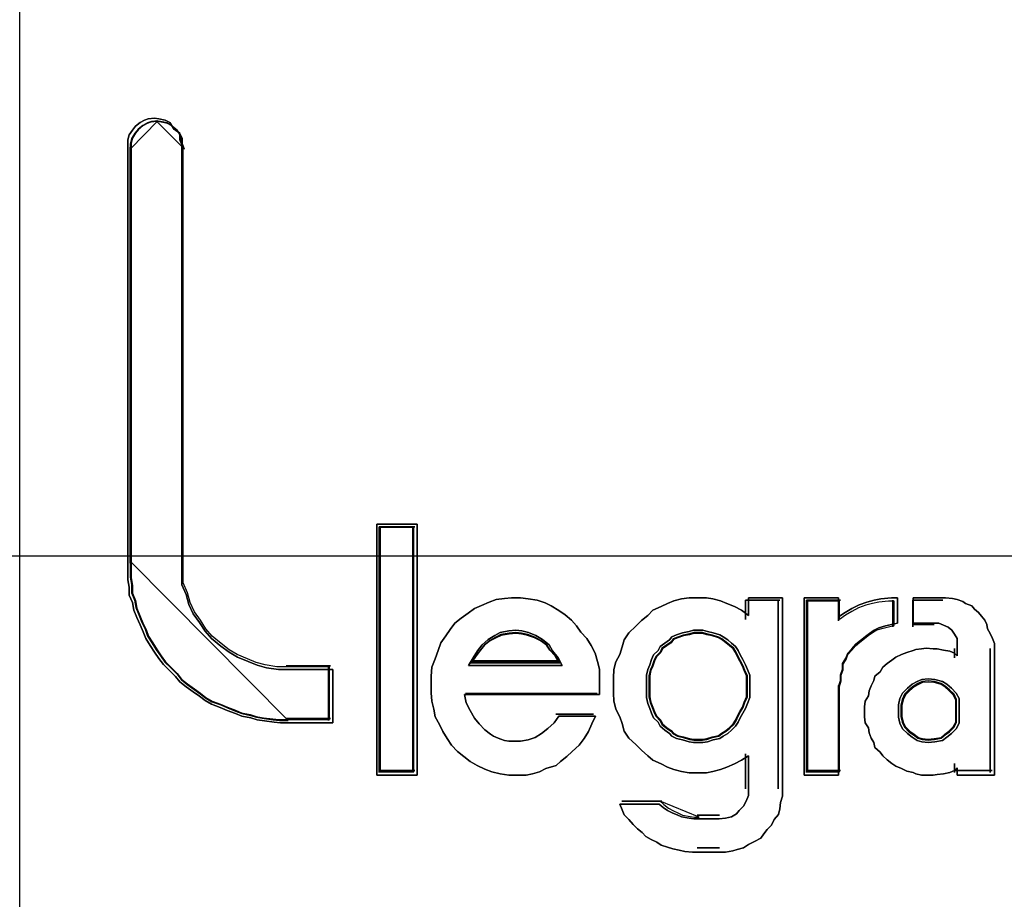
# Model space of a CAD drawing. Extents: x -558982 to 5119495, y -5290134 to 97908.
# Tile 92 of 256: x -477982 to -477888, y -21306 to -21222. Entities that reach past the tile are written whole.
import ezdxf

# ---------------------------------------------------------------- set-up
doc = ezdxf.new("R2010")
doc.units = 0
doc.header["$MEASUREMENT"] = 0
doc.layers.get('0').update_dxf_attribs({"color": 252})
doc.layers.add('30', color=7, linetype='Continuous')
doc.layers.add('45', color=8, linetype='Continuous')

# ---------------------------------------------------------------- blocks, each defined once
blk = doc.blocks.new('*U1043')
at = {"layer": '30', "color": 7}
blk.add_lwpolyline([(51.981526, -142.47767), (396.088727, -142.47767), (396.088727, -178.455247), (51.981526, -178.455247), (51.981526, -142.47767)], close=True, dxfattribs=at)
blk.add_lwpolyline([(51.981526, -142.47767), (396.088727, -142.47767), (396.088727, -178.455247), (51.981526, -178.455247), (51.981526, -142.47767)], dxfattribs=at)
blk = doc.blocks.new('*U1048')
at = {"layer": '45', "color": 59}
blk.add_lwpolyline([(170.000373, -118.999294), (188.003562, -118.999294), (188.003562, -201.99453), (170.000373, -201.99453), (170.000373, -118.999294)], close=True, dxfattribs=at)
at = {"layer": '45', "color": 7}
for points in [[(171.454319, -174.353347), (171.502627, -174.38882), (171.526781, -174.436117), (171.526781, -174.483415), (171.544896, -174.530712), (171.544896, -178.527347), (171.544896, -178.627854), (171.544896, -178.728361), (171.587165, -178.822956), (171.611319, -178.917551), (171.653589, -179.006233), (171.713973, -179.089004), (171.76832, -179.171775), (171.828704, -179.242721), (171.919281, -179.313667), (171.997782, -179.372789), (172.076282, -179.420086), (172.178936, -179.461471), (172.263474, -179.496944), (172.354051, -179.520593), (172.468782, -179.53833), (172.571436, -179.53833), (172.988091, -179.53833), (172.988091, -180.046777), (172.571436, -180.046777), (172.486898, -180.046777), (172.426513, -180.040865), (172.335936, -180.029041), (172.263474, -180.017216), (172.20309, -179.99948), (172.118551, -179.981743), (172.058166, -179.958095), (171.979666, -179.928534), (171.913243, -179.898973), (171.828704, -179.869412), (171.76832, -179.833939), (171.713973, -179.792554), (171.653589, -179.751168), (171.587165, -179.703871), (171.526781, -179.656573), (171.484511, -179.603364), (171.430165, -179.550154), (171.36978, -179.491032), (171.327511, -179.43191), (171.285242, -179.372789), (171.242973, -179.307755), (171.200703, -179.242721), (171.176549, -179.177687), (171.146357, -179.112653), (171.116165, -179.041707), (171.085972, -178.97076), (171.073895, -178.899814), (171.043703, -178.828868), (171.043703, -178.75201), (171.031626, -178.681063), (171.031626, -178.604205), (171.031626, -178.527347), (171.031626, -174.530712), (171.031626, -174.483415), (171.043703, -174.436117), (171.073895, -174.38882), (171.104088, -174.353347), (171.146357, -174.317874), (171.188626, -174.294225), (171.224857, -174.282401), (171.285242, -174.276489), (171.327511, -174.282401), (171.387896, -174.294225), (171.430165, -174.317874), (171.454319, -174.353347)], [(171.834596, -179.219799), (171.776175, -179.149634), (171.723596, -179.067775), (171.665175, -178.985917), (171.62428, -178.898211), (171.600912, -178.804658), (171.560017, -178.711105), (171.560017, -178.611705), (171.560017, -178.512304), (171.560017, -174.55969), (171.542491, -174.512913), (171.542491, -174.466137), (171.519122, -174.41936), (171.472385, -174.384278), (171.449017, -174.349196), (171.408122, -174.325807), (171.349701, -174.314113), (171.308807, -174.308266), (171.250386, -174.314113), (171.215333, -174.325807), (171.174438, -174.349196), (171.133544, -174.384278), (171.104333, -174.41936), (171.075123, -174.466137), (171.063438, -174.512913), (171.063438, -174.55969), (171.063438, -178.512304), (171.063438, -178.588316), (171.063438, -178.664328), (171.075123, -178.734493), (171.075123, -178.810505), (171.104333, -178.880669), (171.116017, -178.950834), (171.145228, -179.020999), (171.174438, -179.091164), (171.203649, -179.155481), (171.227017, -179.219799), (171.267912, -179.284117), (171.308807, -179.348434), (171.349701, -179.406905), (171.390596, -179.465376), (171.449017, -179.523846), (171.501596, -179.57647), (171.542491, -179.629094), (171.600912, -179.67587), (171.665175, -179.722647), (171.723596, -179.763576), (171.776175, -179.804505), (171.834596, -179.839588), (171.916385, -179.868823), (171.980648, -179.898058), (172.056595, -179.927294), (172.115016, -179.950682), (172.196806, -179.968223), (172.255227, -179.985764), (172.325332, -179.997458), (172.412963, -180.009153), (172.471384, -180.015), (172.553174, -180.015), (172.956279, -180.015), (172.956279, -179.512152), (172.553174, -179.512152), (172.453858, -179.512152), (172.342858, -179.494611), (172.255227, -179.471223), (172.173437, -179.43614), (172.074122, -179.395211), (171.998174, -179.348434), (171.922227, -179.289964), (171.834596, -179.219799)], [(173.794006, -178.150712), (173.794006, -180.544627), (173.406955, -180.544627), (173.406955, -178.150712), (173.794006, -178.150712)], [(173.794006, -180.544627), (173.794006, -178.150712), (173.406955, -178.150712), (173.406955, -180.544627), (173.794006, -180.544627)], [(173.794006, -178.150712), (173.406955, -178.150712), (173.406955, -180.544627), (173.794006, -180.544627), (173.794006, -178.150712)], [(173.794006, -180.544627), (173.794006, -178.150712), (173.406955, -178.150712), (173.406955, -180.544627), (173.794006, -180.544627)], [(173.430814, -178.174545), (173.430814, -180.520794), (173.430814, -178.174545)], [(173.430814, -178.174545), (173.770147, -178.174545), (173.430814, -178.174545)], [(173.762194, -180.512849), (173.762194, -178.182489), (173.438767, -178.182489), (173.438767, -180.512849), (173.762194, -180.512849)], [(173.762194, -178.182489), (173.438767, -178.182489), (173.438767, -180.512849), (173.762194, -180.512849), (173.762194, -178.182489)], [(173.762194, -180.512849), (173.762194, -178.182489), (173.438767, -178.182489), (173.438767, -180.512849), (173.762194, -180.512849)], [(173.75159, -178.174545), (173.75159, -180.520794), (173.75159, -178.174545)], [(174.851529, -178.864642), (174.936723, -178.876816), (175.015833, -178.901163), (175.070601, -178.931598), (175.143625, -178.974206), (175.204478, -179.016814), (175.265331, -179.065509), (175.314014, -179.120292), (175.356611, -179.181161), (175.411379, -179.24203), (175.453977, -179.308986), (175.490489, -179.382028), (175.51483, -179.461158), (175.533086, -179.534201), (175.533086, -179.613331), (175.533086, -179.698547), (175.533086, -179.777677), (174.242995, -179.777677), (174.261251, -179.856807), (174.297763, -179.92985), (174.340361, -180.002893), (174.382958, -180.057675), (174.437726, -180.112457), (174.492494, -180.155065), (174.522921, -180.173326), (174.565518, -180.191587), (174.589859, -180.20376), (174.626371, -180.215934), (174.668969, -180.222021), (174.711566, -180.222021), (174.735907, -180.222021), (174.778505, -180.222021), (174.851529, -180.209847), (174.918467, -180.1855), (174.979321, -180.148978), (175.040174, -180.100283), (175.101027, -180.045501), (175.143625, -179.984632), (175.496574, -179.984632), (175.460062, -180.057675), (175.429636, -180.130717), (175.387038, -180.197673), (175.338355, -180.258542), (175.271417, -180.319411), (175.222734, -180.368107), (175.161881, -180.416802), (175.119283, -180.453323), (175.021918, -180.483758), (174.961065, -180.514192), (174.894126, -180.532453), (174.833273, -180.544627), (174.735907, -180.544627), (174.668969, -180.544627), (174.583774, -180.532453), (174.504665, -180.514192), (174.437726, -180.489845), (174.364702, -180.453323), (174.297763, -180.416802), (174.23691, -180.368107), (174.176057, -180.319411), (174.121289, -180.258542), (174.078691, -180.197673), (174.036094, -180.130717), (174.005667, -180.063762), (173.96307, -179.990719), (173.950899, -179.917676), (173.932643, -179.838546), (173.926558, -179.759416), (173.926558, -179.680287), (173.926558, -179.601157), (173.932643, -179.51594), (173.96307, -179.436811), (173.993497, -179.357681), (174.017838, -179.284638), (174.066521, -179.217682), (174.109118, -179.156813), (174.151715, -179.095944), (174.212569, -179.047249), (174.279507, -178.998554), (174.340361, -178.955945), (174.407299, -178.925511), (174.480323, -178.895076), (174.547262, -178.870729), (174.626371, -178.858555), (174.69331, -178.852468), (174.778505, -178.852468), (174.851529, -178.864642)], [(174.851529, -178.864642), (174.778505, -178.852468), (174.69331, -178.852468), (174.626371, -178.858555), (174.547262, -178.870729), (174.480323, -178.895076), (174.407299, -178.925511), (174.340361, -178.955945), (174.279507, -178.998554), (174.212569, -179.047249), (174.151715, -179.095944), (174.109118, -179.156813), (174.066521, -179.217682), (174.017838, -179.284638), (173.993497, -179.357681), (173.96307, -179.436811), (173.932643, -179.51594), (173.926558, -179.601157), (173.926558, -179.680287), (173.926558, -179.759416), (173.932643, -179.838546), (173.950899, -179.917676), (173.96307, -179.990719), (174.005667, -180.063762), (174.036094, -180.130717), (174.078691, -180.197673), (174.121289, -180.258542), (174.176057, -180.319411), (174.23691, -180.368107), (174.297763, -180.416802), (174.364702, -180.453323), (174.437726, -180.489845), (174.504665, -180.514192), (174.583774, -180.532453), (174.668969, -180.544627), (174.735907, -180.544627), (174.833273, -180.544627), (174.894126, -180.532453), (174.961065, -180.514192), (175.021918, -180.483758), (175.119283, -180.453323), (175.161881, -180.416802), (175.222734, -180.368107), (175.271417, -180.319411), (175.338355, -180.258542), (175.387038, -180.197673), (175.429636, -180.130717), (175.460062, -180.057675), (175.496574, -179.984632), (175.143625, -179.984632), (175.101027, -180.045501), (175.040174, -180.100283), (174.979321, -180.148978), (174.918467, -180.1855), (174.851529, -180.209847), (174.778505, -180.222021), (174.735907, -180.222021), (174.711566, -180.222021), (174.668969, -180.222021), (174.626371, -180.215934), (174.589859, -180.20376), (174.565518, -180.191587), (174.522921, -180.173326), (174.492494, -180.155065), (174.437726, -180.112457), (174.382958, -180.057675), (174.340361, -180.002893), (174.297763, -179.92985), (174.261251, -179.856807), (174.242995, -179.777677), (175.533086, -179.777677), (175.533086, -179.698547), (175.533086, -179.613331), (175.533086, -179.534201), (175.51483, -179.461158), (175.490489, -179.382028), (175.453977, -179.308986), (175.411379, -179.24203), (175.356611, -179.181161), (175.314014, -179.120292), (175.265331, -179.065509), (175.204478, -179.016814), (175.143625, -178.974206), (175.070601, -178.931598), (175.015833, -178.901163), (174.936723, -178.876816), (174.851529, -178.864642)], [(174.69331, -178.852468), (174.626371, -178.858555), (174.547262, -178.870729), (174.480323, -178.895076), (174.407299, -178.925511), (174.340361, -178.955945), (174.279507, -178.998554), (174.212569, -179.047249), (174.151715, -179.095944), (174.109118, -179.156813), (174.066521, -179.217682), (174.017838, -179.284638), (173.993497, -179.357681), (173.96307, -179.436811), (173.932643, -179.51594), (173.926558, -179.601157), (173.926558, -179.680287), (173.926558, -179.759416), (173.932643, -179.838546), (173.950899, -179.917676), (173.96307, -179.990719), (174.005667, -180.063762), (174.036094, -180.130717), (174.078691, -180.197673), (174.121289, -180.258542), (174.176057, -180.319411), (174.23691, -180.368107), (174.297763, -180.416802), (174.364702, -180.453323), (174.437726, -180.489845), (174.504665, -180.514192), (174.583774, -180.532453), (174.668969, -180.544627), (174.735907, -180.544627), (174.833273, -180.544627), (174.894126, -180.532453), (174.961065, -180.514192), (175.021918, -180.483758), (175.119283, -180.453323), (175.161881, -180.416802), (175.222734, -180.368107), (175.271417, -180.319411), (175.338355, -180.258542), (175.387038, -180.197673), (175.429636, -180.130717), (175.460062, -180.057675), (175.496574, -179.984632), (175.143625, -179.984632), (175.101027, -180.045501), (175.040174, -180.100283), (174.979321, -180.148978), (174.918467, -180.1855), (174.851529, -180.209847), (174.778505, -180.222021), (174.735907, -180.222021), (174.711566, -180.222021), (174.668969, -180.222021), (174.626371, -180.215934), (174.589859, -180.20376), (174.565518, -180.191587), (174.522921, -180.173326), (174.492494, -180.155065), (174.437726, -180.112457), (174.382958, -180.057675), (174.340361, -180.002893), (174.297763, -179.92985), (174.261251, -179.856807), (174.242995, -179.777677), (175.533086, -179.777677), (175.533086, -179.698547), (175.533086, -179.613331), (175.533086, -179.534201), (175.51483, -179.461158), (175.490489, -179.382028), (175.453977, -179.308986), (175.411379, -179.24203), (175.356611, -179.181161), (175.314014, -179.120292), (175.265331, -179.065509), (175.204478, -179.016814), (175.143625, -178.974206), (175.070601, -178.931598), (175.015833, -178.901163), (174.936723, -178.876816), (174.851529, -178.864642), (174.778505, -178.852468), (174.69331, -178.852468)], [(174.382958, -180.057675), (174.340361, -180.002893), (174.297763, -179.92985), (174.261251, -179.856807), (174.242995, -179.777677), (175.533086, -179.777677), (175.533086, -179.698547), (175.533086, -179.613331), (175.533086, -179.534201), (175.51483, -179.461158), (175.490489, -179.382028), (175.453977, -179.308986), (175.411379, -179.24203), (175.356611, -179.181161), (175.314014, -179.120292), (175.265331, -179.065509), (175.204478, -179.016814), (175.143625, -178.974206), (175.070601, -178.931598), (175.015833, -178.901163), (174.936723, -178.876816), (174.851529, -178.864642), (174.778505, -178.852468), (174.69331, -178.852468), (174.626371, -178.858555), (174.547262, -178.870729), (174.480323, -178.895076), (174.407299, -178.925511), (174.340361, -178.955945), (174.279507, -178.998554), (174.212569, -179.047249), (174.151715, -179.095944), (174.109118, -179.156813), (174.066521, -179.217682), (174.017838, -179.284638), (173.993497, -179.357681), (173.96307, -179.436811), (173.932643, -179.51594), (173.926558, -179.601157), (173.926558, -179.680287), (173.926558, -179.759416), (173.932643, -179.838546), (173.950899, -179.917676), (173.96307, -179.990719), (174.005667, -180.063762), (174.036094, -180.130717), (174.078691, -180.197673), (174.121289, -180.258542), (174.176057, -180.319411), (174.23691, -180.368107), (174.297763, -180.416802), (174.364702, -180.453323), (174.437726, -180.489845), (174.504665, -180.514192), (174.583774, -180.532453), (174.668969, -180.544627), (174.735907, -180.544627), (174.833273, -180.544627), (174.894126, -180.532453), (174.961065, -180.514192), (175.021918, -180.483758), (175.119283, -180.453323), (175.161881, -180.416802), (175.222734, -180.368107), (175.271417, -180.319411), (175.338355, -180.258542), (175.387038, -180.197673), (175.429636, -180.130717), (175.460062, -180.057675), (175.496574, -179.984632), (175.143625, -179.984632), (175.101027, -180.045501), (175.040174, -180.100283), (174.979321, -180.148978), (174.918467, -180.1855), (174.851529, -180.209847), (174.778505, -180.222021), (174.735907, -180.222021), (174.711566, -180.222021), (174.668969, -180.222021), (174.626371, -180.215934), (174.589859, -180.20376), (174.565518, -180.191587), (174.522921, -180.173326), (174.492494, -180.155065), (174.437726, -180.112457), (174.382958, -180.057675)], [(176.18349, -180.8841), (176.23223, -180.908143), (176.274876, -180.926175), (176.317523, -180.944207), (176.390631, -180.956229), (176.433278, -180.962239), (176.475925, -180.962239), (176.676973, -180.962239), (176.737897, -180.956229), (176.792729, -180.944207), (176.841468, -180.914153), (176.865837, -180.8841), (176.908484, -180.842024), (176.932854, -180.793938), (176.957223, -180.739842), (176.957223, -180.685745), (176.957223, -180.361165), (176.890207, -180.40324), (176.823191, -180.439304), (176.750082, -180.469358), (176.689158, -180.493401), (176.61605, -180.511433), (176.555126, -180.523455), (176.475925, -180.523455), (176.390631, -180.523455), (176.317523, -180.511433), (176.244414, -180.493401), (176.18349, -180.469358), (176.122567, -180.439304), (176.043366, -180.40324), (175.994627, -180.361165), (175.933703, -180.307068), (175.878871, -180.252971), (175.811855, -180.192864), (175.769209, -180.126746), (175.750931, -180.054617), (175.726562, -179.988499), (175.690008, -179.91637), (175.67173, -179.83823), (175.665638, -179.766101), (175.665638, -179.687961), (175.665638, -179.615832), (175.67173, -179.537693), (175.690008, -179.465564), (175.726562, -179.393435), (175.750931, -179.321306), (175.769209, -179.255188), (175.811855, -179.18907), (175.878871, -179.122951), (175.933703, -179.068855), (175.994627, -179.020769), (176.043366, -178.972683), (176.122567, -178.936618), (176.18349, -178.906565), (176.244414, -178.882522), (176.317523, -178.864489), (176.390631, -178.852468), (176.475925, -178.852468), (176.555126, -178.852468), (176.61605, -178.864489), (176.689158, -178.882522), (176.750082, -178.906565), (176.823191, -178.936618), (176.890207, -178.972683), (176.957223, -179.020769), (176.957223, -178.852468), (177.280119, -178.852468), (177.280119, -180.685745), (177.280119, -180.745852), (177.261842, -180.80596), (177.25575, -180.866067), (177.243565, -180.920164), (177.200918, -180.96825), (177.176549, -181.022347), (177.133902, -181.064422), (177.10344, -181.106497), (177.072978, -181.148572), (177.012054, -181.178626), (176.957223, -181.20868), (176.908484, -181.238734), (176.84756, -181.256766), (176.804913, -181.268787), (176.737897, -181.280809), (176.676973, -181.280809), (176.475925, -181.280809), (176.421093, -181.280809), (176.347985, -181.274798), (176.293153, -181.262777), (176.23223, -181.250755), (176.18349, -181.232723), (176.122567, -181.214691), (176.07992, -181.184637), (176.025089, -181.160594), (175.97635, -181.13054), (175.939795, -181.094476), (175.897149, -181.058411), (175.854502, -181.016336), (175.811855, -180.96825), (175.769209, -180.926175), (175.750931, -180.878089), (175.726562, -180.823992), (176.10429, -180.823992), (176.140844, -180.854046), (176.18349, -180.8841)], [(177.280119, -180.685745), (177.280119, -178.852468), (176.957223, -178.852468), (176.957223, -179.020769), (176.890207, -178.972683), (176.823191, -178.936618), (176.750082, -178.906565), (176.689158, -178.882522), (176.61605, -178.864489), (176.555126, -178.852468), (176.475925, -178.852468), (176.390631, -178.852468), (176.317523, -178.864489), (176.244414, -178.882522), (176.18349, -178.906565), (176.122567, -178.936618), (176.043366, -178.972683), (175.994627, -179.020769), (175.933703, -179.068855), (175.878871, -179.122951), (175.811855, -179.18907), (175.769209, -179.255188), (175.750931, -179.321306), (175.726562, -179.393435), (175.690008, -179.465564), (175.67173, -179.537693), (175.665638, -179.615832), (175.665638, -179.687961), (175.665638, -179.766101), (175.67173, -179.83823), (175.690008, -179.91637), (175.726562, -179.988499), (175.750931, -180.054617), (175.769209, -180.126746), (175.811855, -180.192864), (175.878871, -180.252971), (175.933703, -180.307068), (175.994627, -180.361165), (176.043366, -180.40324), (176.122567, -180.439304), (176.18349, -180.469358), (176.244414, -180.493401), (176.317523, -180.511433), (176.390631, -180.523455), (176.475925, -180.523455), (176.555126, -180.523455), (176.61605, -180.511433), (176.689158, -180.493401), (176.750082, -180.469358), (176.823191, -180.439304), (176.890207, -180.40324), (176.957223, -180.361165), (176.957223, -180.685745), (176.957223, -180.739842), (176.932854, -180.793938), (176.908484, -180.842024), (176.865837, -180.8841), (176.841468, -180.914153), (176.792729, -180.944207), (176.737897, -180.956229), (176.676973, -180.962239), (176.475925, -180.962239), (176.433278, -180.962239), (176.390631, -180.956229), (176.317523, -180.944207), (176.274876, -180.926175), (176.23223, -180.908143), (176.18349, -180.8841), (176.140844, -180.854046), (176.10429, -180.823992), (175.726562, -180.823992), (175.750931, -180.878089), (175.769209, -180.926175), (175.811855, -180.96825), (175.854502, -181.016336), (175.897149, -181.058411), (175.939795, -181.094476), (175.97635, -181.13054), (176.025089, -181.160594), (176.07992, -181.184637), (176.122567, -181.214691), (176.18349, -181.232723), (176.23223, -181.250755), (176.293153, -181.262777), (176.347985, -181.274798), (176.421093, -181.280809), (176.475925, -181.280809), (176.676973, -181.280809), (176.737897, -181.280809), (176.804913, -181.268787), (176.84756, -181.256766), (176.908484, -181.238734), (176.957223, -181.20868), (177.012054, -181.178626), (177.072978, -181.148572), (177.10344, -181.106497), (177.133902, -181.064422), (177.176549, -181.022347), (177.200918, -180.96825), (177.243565, -180.920164), (177.25575, -180.866067), (177.261842, -180.80596), (177.280119, -180.745852), (177.280119, -180.685745)], [(176.927531, -178.876301), (176.927531, -179.059023), (176.927531, -178.876301)], [(176.927531, -178.876301), (177.25626, -178.876301), (176.927531, -178.876301)], [(177.237703, -178.876301), (177.237703, -180.677034), (177.237703, -178.876301)], [(177.4869, -178.852468), (177.815403, -178.852468), (177.815403, -179.035075), (177.878577, -178.992467), (177.94175, -178.955945), (178.011241, -178.919424), (178.08705, -178.895076), (178.156541, -178.876816), (178.219714, -178.864642), (178.320792, -178.852468), (178.377648, -178.852468), (178.377648, -179.095944), (178.320792, -179.108118), (178.263936, -179.120292), (178.200762, -179.138552), (178.156541, -179.1629), (178.112319, -179.193334), (178.074415, -179.223769), (178.023876, -179.26029), (177.979655, -179.296812), (177.94175, -179.33942), (177.903846, -179.382028), (177.884894, -179.430724), (177.853307, -179.479419), (177.853307, -179.534201), (177.834355, -179.588983), (177.834355, -179.643765), (177.815403, -179.698547), (177.815403, -180.544627), (177.4869, -180.544627), (177.4869, -178.852468)], [(178.074415, -179.223769), (178.112319, -179.193334), (178.156541, -179.1629), (178.200762, -179.138552), (178.263936, -179.120292), (178.320792, -179.108118), (178.377648, -179.095944), (178.377648, -178.852468), (178.320792, -178.852468), (178.219714, -178.864642), (178.156541, -178.876816), (178.08705, -178.895076), (178.011241, -178.919424), (177.94175, -178.955945), (177.878577, -178.992467), (177.815403, -179.035075), (177.815403, -178.852468), (177.4869, -178.852468), (177.4869, -180.544627), (177.815403, -180.544627), (177.815403, -179.698547), (177.834355, -179.643765), (177.834355, -179.588983), (177.853307, -179.534201), (177.853307, -179.479419), (177.884894, -179.430724), (177.903846, -179.382028), (177.94175, -179.33942), (177.979655, -179.296812), (178.023876, -179.26029), (178.074415, -179.223769)], [(177.510759, -178.876301), (177.510759, -180.520794), (177.510759, -178.876301)], [(177.510759, -178.876301), (177.834186, -178.876301), (177.510759, -178.876301)], [(178.064262, -179.241601), (178.099459, -179.21231), (178.140522, -179.183018), (178.181585, -179.159585), (178.240246, -179.14201), (178.293041, -179.130294), (178.345836, -179.118577), (178.345836, -178.884246), (178.293041, -178.884246), (178.199183, -178.895962), (178.140522, -178.907679), (178.075994, -178.925254), (178.005601, -178.948687), (177.941073, -178.983836), (177.882412, -179.018986), (177.823751, -179.059994), (177.823751, -178.884246), (177.518713, -178.884246), (177.518713, -180.512849), (177.823751, -180.512849), (177.823751, -179.698547), (177.841349, -179.645823), (177.841349, -179.593098), (177.858948, -179.540374), (177.858948, -179.487649), (177.888278, -179.440783), (177.905877, -179.393916), (177.941073, -179.352908), (177.97627, -179.3119), (178.017333, -179.276751), (178.064262, -179.241601)], [(177.815629, -178.876301), (177.815629, -179.072263), (177.815629, -178.876301)], [(179.305511, -179.333333), (179.305511, -180.544627), (178.947503, -180.544627), (178.947503, -180.477671), (178.922812, -180.502019), (178.879604, -180.520279), (178.817879, -180.532453), (178.756153, -180.53854), (178.719118, -180.544627), (178.65122, -180.544627), (178.608012, -180.544627), (178.552459, -180.532453), (178.527768, -180.520279), (178.466043, -180.508105), (178.416662, -180.483758), (178.361109, -180.45941), (178.324074, -180.435063), (178.280866, -180.398541), (178.237658, -180.36202), (178.212968, -180.325498), (178.163587, -180.28289), (178.151242, -180.234195), (178.126552, -180.191587), (178.108034, -180.142891), (178.101862, -180.094196), (178.070999, -180.045501), (178.064826, -179.990719), (178.064826, -179.942024), (178.064826, -179.893328), (178.070999, -179.838546), (178.101862, -179.789851), (178.108034, -179.741156), (178.126552, -179.69246), (178.151242, -179.643765), (178.163587, -179.601157), (178.212968, -179.558549), (178.237658, -179.51594), (178.280866, -179.479419), (178.324074, -179.448984), (178.361109, -179.41855), (178.416662, -179.394202), (178.466043, -179.375942), (178.527768, -179.357681), (178.552459, -179.345507), (178.608012, -179.33942), (178.65122, -179.333333), (178.719118, -179.33942), (178.756153, -179.33942), (178.817879, -179.351594), (178.879604, -179.363768), (178.922812, -179.382028), (178.947503, -179.406376), (178.947503, -179.333333), (178.947503, -179.290725), (178.947503, -179.24203), (178.922812, -179.199421), (178.898122, -179.1629), (178.861087, -179.132465), (178.817879, -179.114205), (178.774671, -179.095944), (178.719118, -179.095944), (178.527768, -179.095944), (178.527768, -178.852468), (178.805534, -178.852468), (178.836396, -178.852468), (178.904295, -178.858555), (178.947503, -178.870729), (179.003056, -178.888989), (179.027746, -178.90725), (179.089472, -178.931598), (179.114162, -178.962032), (179.151197, -178.992467), (179.18206, -179.028988), (179.212923, -179.065509), (179.231441, -179.108118), (179.237613, -179.150726), (179.262303, -179.193334), (179.286994, -179.24203), (179.305511, -179.290725), (179.305511, -179.333333)], [(179.114162, -178.962032), (179.089472, -178.931598), (179.027746, -178.90725), (179.003056, -178.888989), (178.947503, -178.870729), (178.904295, -178.858555), (178.836396, -178.852468), (178.805534, -178.852468), (178.527768, -178.852468), (178.527768, -179.095944), (178.719118, -179.095944), (178.774671, -179.095944), (178.817879, -179.114205), (178.861087, -179.132465), (178.898122, -179.1629), (178.922812, -179.199421), (178.947503, -179.24203), (178.947503, -179.290725), (178.947503, -179.333333), (178.947503, -179.406376), (178.922812, -179.382028), (178.879604, -179.363768), (178.817879, -179.351594), (178.756153, -179.33942), (178.719118, -179.33942), (178.65122, -179.333333), (178.608012, -179.33942), (178.552459, -179.345507), (178.527768, -179.357681), (178.466043, -179.375942), (178.416662, -179.394202), (178.361109, -179.41855), (178.324074, -179.448984), (178.280866, -179.479419), (178.237658, -179.51594), (178.212968, -179.558549), (178.163587, -179.601157), (178.151242, -179.643765), (178.126552, -179.69246), (178.108034, -179.741156), (178.101862, -179.789851), (178.070999, -179.838546), (178.064826, -179.893328), (178.064826, -179.942024), (178.064826, -179.990719), (178.070999, -180.045501), (178.101862, -180.094196), (178.108034, -180.142891), (178.126552, -180.191587), (178.151242, -180.234195), (178.163587, -180.28289), (178.212968, -180.325498), (178.237658, -180.36202), (178.280866, -180.398541), (178.324074, -180.435063), (178.361109, -180.45941), (178.416662, -180.483758), (178.466043, -180.508105), (178.527768, -180.520279), (178.552459, -180.532453), (178.608012, -180.544627), (178.65122, -180.544627), (178.719118, -180.544627), (178.756153, -180.53854), (178.817879, -180.532453), (178.879604, -180.520279), (178.922812, -180.502019), (178.947503, -180.477671), (178.947503, -180.544627), (179.305511, -180.544627), (179.305511, -179.333333), (179.305511, -179.290725), (179.286994, -179.24203), (179.262303, -179.193334), (179.237613, -179.150726), (179.231441, -179.108118), (179.212923, -179.065509), (179.18206, -179.028988), (179.151197, -178.992467), (179.114162, -178.962032)], [(178.335232, -178.876301), (178.335232, -179.130522), (178.335232, -178.876301)], [(178.526106, -178.876301), (178.526106, -179.130522), (178.526106, -178.876301)], [(178.809767, -178.876301), (178.526106, -178.876301), (178.809767, -178.876301)], [(175.177847, -179.498613), (175.139986, -179.425502), (175.083194, -179.359701), (175.051643, -179.301212), (174.988541, -179.250034), (174.925439, -179.213478), (174.856026, -179.184233), (174.792924, -179.169611), (174.736132, -179.1623), (174.66672, -179.169611), (174.584687, -179.184233), (174.534205, -179.213478), (174.471103, -179.250034), (174.414311, -179.301212), (174.37014, -179.359701), (174.325968, -179.425502), (174.281797, -179.498613), (175.177847, -179.498613)], [(174.736132, -179.1623), (174.792924, -179.169611), (174.856026, -179.184233), (174.925439, -179.213478), (174.988541, -179.250034), (175.051643, -179.301212), (175.083194, -179.359701), (175.139986, -179.425502), (175.177847, -179.498613), (174.281797, -179.498613), (174.325968, -179.425502), (174.37014, -179.359701), (174.414311, -179.301212), (174.471103, -179.250034), (174.534205, -179.213478), (174.584687, -179.184233), (174.66672, -179.169611), (174.736132, -179.1623)], [(174.736132, -179.1623), (174.792924, -179.169611), (174.856026, -179.184233), (174.925439, -179.213478), (174.988541, -179.250034), (175.051643, -179.301212), (175.083194, -179.359701), (175.139986, -179.425502), (175.177847, -179.498613), (174.281797, -179.498613), (174.325968, -179.425502), (174.37014, -179.359701), (174.414311, -179.301212), (174.471103, -179.250034), (174.534205, -179.213478), (174.584687, -179.184233), (174.66672, -179.169611), (174.736132, -179.1623)], [(175.177847, -179.498613), (174.281797, -179.498613), (174.325968, -179.425502), (174.37014, -179.359701), (174.414311, -179.301212), (174.471103, -179.250034), (174.534205, -179.213478), (174.584687, -179.184233), (174.66672, -179.169611), (174.736132, -179.1623), (174.792924, -179.169611), (174.856026, -179.184233), (174.925439, -179.213478), (174.988541, -179.250034), (175.051643, -179.301212), (175.083194, -179.359701), (175.139986, -179.425502), (175.177847, -179.498613)], [(176.969948, -179.698547), (176.969948, -179.642428), (176.969948, -179.592545), (176.944914, -179.536426), (176.926139, -179.492778), (176.901105, -179.442894), (176.876071, -179.399246), (176.857296, -179.355598), (176.832262, -179.318186), (176.794711, -179.287009), (176.75716, -179.255831), (176.713351, -179.224654), (176.682059, -179.205948), (176.619474, -179.187242), (176.563148, -179.174771), (176.519339, -179.1623), (176.47553, -179.1623), (176.43172, -179.1623), (176.387911, -179.174771), (176.325327, -179.187242), (176.269001, -179.205948), (176.225191, -179.224654), (176.200157, -179.255831), (176.156348, -179.287009), (176.112539, -179.318186), (176.093764, -179.355598), (176.049954, -179.399246), (176.031179, -179.442894), (176.012404, -179.492778), (175.993628, -179.536426), (175.981111, -179.592545), (175.981111, -179.642428), (175.981111, -179.698547), (175.981111, -179.754666), (175.981111, -179.80455), (175.993628, -179.860669), (176.012404, -179.910552), (176.031179, -179.9542), (176.049954, -179.997848), (176.093764, -180.041496), (176.112539, -180.078909), (176.156348, -180.116322), (176.200157, -180.147499), (176.225191, -180.172441), (176.269001, -180.197382), (176.325327, -180.209853), (176.387911, -180.22856), (176.43172, -180.234795), (176.47553, -180.234795), (176.519339, -180.234795), (176.563148, -180.22856), (176.619474, -180.209853), (176.682059, -180.197382), (176.713351, -180.172441), (176.75716, -180.147499), (176.794711, -180.116322), (176.832262, -180.078909), (176.857296, -180.041496), (176.876071, -179.997848), (176.901105, -179.9542), (176.926139, -179.910552), (176.944914, -179.860669), (176.969948, -179.80455), (176.969948, -179.754666), (176.969948, -179.698547)], [(176.47553, -179.1623), (176.519339, -179.1623), (176.563148, -179.174771), (176.619474, -179.187242), (176.682059, -179.205948), (176.713351, -179.224654), (176.75716, -179.255831), (176.794711, -179.287009), (176.832262, -179.318186), (176.857296, -179.355598), (176.876071, -179.399246), (176.901105, -179.442894), (176.926139, -179.492778), (176.944914, -179.536426), (176.969948, -179.592545), (176.969948, -179.642428), (176.969948, -179.698547), (176.969948, -179.754666), (176.969948, -179.80455), (176.944914, -179.860669), (176.926139, -179.910552), (176.901105, -179.9542), (176.876071, -179.997848), (176.857296, -180.041496), (176.832262, -180.078909), (176.794711, -180.116322), (176.75716, -180.147499), (176.713351, -180.172441), (176.682059, -180.197382), (176.619474, -180.209853), (176.563148, -180.22856), (176.519339, -180.234795), (176.47553, -180.234795), (176.43172, -180.234795), (176.387911, -180.22856), (176.325327, -180.209853), (176.269001, -180.197382), (176.225191, -180.172441), (176.200157, -180.147499), (176.156348, -180.116322), (176.112539, -180.078909), (176.093764, -180.041496), (176.049954, -179.997848), (176.031179, -179.9542), (176.012404, -179.910552), (175.993628, -179.860669), (175.981111, -179.80455), (175.981111, -179.754666), (175.981111, -179.698547), (175.981111, -179.642428), (175.981111, -179.592545), (175.993628, -179.536426), (176.012404, -179.492778), (176.031179, -179.442894), (176.049954, -179.399246), (176.093764, -179.355598), (176.112539, -179.318186), (176.156348, -179.287009), (176.200157, -179.255831), (176.225191, -179.224654), (176.269001, -179.205948), (176.325327, -179.187242), (176.387911, -179.174771), (176.43172, -179.1623), (176.47553, -179.1623)], [(176.944914, -179.536426), (176.969948, -179.592545), (176.969948, -179.642428), (176.969948, -179.698547), (176.969948, -179.754666), (176.969948, -179.80455), (176.944914, -179.860669), (176.926139, -179.910552), (176.901105, -179.9542), (176.876071, -179.997848), (176.857296, -180.041496), (176.832262, -180.078909), (176.794711, -180.116322), (176.75716, -180.147499), (176.713351, -180.172441), (176.682059, -180.197382), (176.619474, -180.209853), (176.563148, -180.22856), (176.519339, -180.234795), (176.47553, -180.234795), (176.43172, -180.234795), (176.387911, -180.22856), (176.325327, -180.209853), (176.269001, -180.197382), (176.225191, -180.172441), (176.200157, -180.147499), (176.156348, -180.116322), (176.112539, -180.078909), (176.093764, -180.041496), (176.049954, -179.997848), (176.031179, -179.9542), (176.012404, -179.910552), (175.993628, -179.860669), (175.981111, -179.80455), (175.981111, -179.754666), (175.981111, -179.698547), (175.981111, -179.642428), (175.981111, -179.592545), (175.993628, -179.536426), (176.012404, -179.492778), (176.031179, -179.442894), (176.049954, -179.399246), (176.093764, -179.355598), (176.112539, -179.318186), (176.156348, -179.287009), (176.200157, -179.255831), (176.225191, -179.224654), (176.269001, -179.205948), (176.325327, -179.187242), (176.387911, -179.174771), (176.43172, -179.1623), (176.47553, -179.1623), (176.519339, -179.1623), (176.563148, -179.174771), (176.619474, -179.187242), (176.682059, -179.205948), (176.713351, -179.224654), (176.75716, -179.255831), (176.794711, -179.287009), (176.832262, -179.318186), (176.857296, -179.355598), (176.876071, -179.399246), (176.901105, -179.442894), (176.926139, -179.492778), (176.944914, -179.536426)], [(178.526106, -179.109337), (178.727585, -179.109337), (178.526106, -179.109337)], [(175.153988, -179.47478), (175.118143, -179.412031), (175.064375, -179.355556), (175.034505, -179.305357), (174.974763, -179.261432), (174.915021, -179.230058), (174.849305, -179.204958), (174.789564, -179.192408), (174.735796, -179.186133), (174.67008, -179.192408), (174.592416, -179.204958), (174.544623, -179.230058), (174.484881, -179.261432), (174.431114, -179.305357), (174.389295, -179.355556), (174.347475, -179.412031), (174.305656, -179.47478), (175.153988, -179.47478)], [(175.146035, -179.466835), (175.110862, -179.40754), (175.058103, -179.354175), (175.028792, -179.306738), (174.97017, -179.265232), (174.911549, -179.235584), (174.847065, -179.211866), (174.788444, -179.200007), (174.735684, -179.194077), (174.671201, -179.200007), (174.594993, -179.211866), (174.548095, -179.235584), (174.489474, -179.265232), (174.436715, -179.306738), (174.395679, -179.354175), (174.354644, -179.40754), (174.313609, -179.466835), (175.146035, -179.466835)], [(176.47553, -180.210962), (176.517225, -180.210962), (176.55892, -180.205003), (176.612528, -180.187129), (176.672092, -180.175212), (176.701875, -180.151379), (176.74357, -180.127545), (176.779308, -180.097754), (176.815047, -180.062004), (176.838873, -180.026254), (176.856742, -179.984546), (176.880568, -179.942838), (176.904394, -179.90113), (176.922263, -179.853463), (176.946089, -179.799839), (176.946089, -179.752172), (176.946089, -179.698547), (176.946089, -179.644923), (176.946089, -179.597256), (176.922263, -179.543631), (176.904394, -179.501923), (176.880568, -179.454257), (176.856742, -179.412549), (176.838873, -179.370841), (176.815047, -179.335091), (176.779308, -179.305299), (176.74357, -179.275508), (176.701875, -179.245716), (176.672092, -179.227841), (176.612528, -179.209966), (176.55892, -179.19805), (176.517225, -179.186133), (176.47553, -179.186133), (176.433835, -179.186133), (176.392139, -179.19805), (176.332575, -179.209966), (176.278967, -179.227841), (176.237272, -179.245716), (176.213446, -179.275508), (176.171751, -179.305299), (176.130056, -179.335091), (176.112187, -179.370841), (176.070492, -179.412549), (176.052622, -179.454257), (176.034753, -179.501923), (176.016884, -179.543631), (176.004971, -179.597256), (176.004971, -179.644923), (176.004971, -179.698547), (176.004971, -179.752172), (176.004971, -179.799839), (176.016884, -179.853463), (176.034753, -179.90113), (176.052622, -179.942838), (176.070492, -179.984546), (176.112187, -180.026254), (176.130056, -180.062004), (176.171751, -180.097754), (176.213446, -180.127545), (176.237272, -180.151379), (176.278967, -180.175212), (176.332575, -180.187129), (176.392139, -180.205003), (176.433835, -180.210962), (176.47553, -180.210962)], [(176.938136, -179.698547), (176.938136, -179.645754), (176.938136, -179.598827), (176.914712, -179.546033), (176.897145, -179.504972), (176.873722, -179.458044), (176.850299, -179.416983), (176.832732, -179.375921), (176.809309, -179.340726), (176.774174, -179.311396), (176.739039, -179.282066), (176.698049, -179.252737), (176.66877, -179.235139), (176.610212, -179.217541), (176.55751, -179.205809), (176.51652, -179.194077), (176.47553, -179.194077), (176.434539, -179.194077), (176.393549, -179.205809), (176.334991, -179.217541), (176.282289, -179.235139), (176.241299, -179.252737), (176.217876, -179.282066), (176.176885, -179.311396), (176.135895, -179.340726), (176.118328, -179.375921), (176.077337, -179.416983), (176.05977, -179.458044), (176.042203, -179.504972), (176.024635, -179.546033), (176.012924, -179.598827), (176.012924, -179.645754), (176.012924, -179.698547), (176.012924, -179.751341), (176.012924, -179.798268), (176.024635, -179.851062), (176.042203, -179.897989), (176.05977, -179.939051), (176.077337, -179.980112), (176.118328, -180.021174), (176.135895, -180.056369), (176.176885, -180.091565), (176.217876, -180.120894), (176.241299, -180.144358), (176.282289, -180.167822), (176.334991, -180.179554), (176.393549, -180.197151), (176.434539, -180.203017), (176.47553, -180.203017), (176.51652, -180.203017), (176.55751, -180.197151), (176.610212, -180.179554), (176.66877, -180.167822), (176.698049, -180.144358), (176.739039, -180.120894), (176.774174, -180.091565), (176.809309, -180.056369), (176.832732, -180.021174), (176.850299, -179.980112), (176.873722, -179.939051), (176.897145, -179.897989), (176.914712, -179.851062), (176.938136, -179.798268), (176.938136, -179.751341), (176.938136, -179.698547)], [(178.923762, -179.337077), (178.923762, -179.427113), (178.923762, -179.337077)], [(179.263095, -179.337077), (179.263095, -180.520794), (179.263095, -179.337077)], [(174.305656, -179.456243), (175.153988, -179.456243), (174.305656, -179.456243)], [(178.966179, -179.933534), (178.966179, -179.874591), (178.966179, -179.815649), (178.939909, -179.763256), (178.893938, -179.717412), (178.847966, -179.678117), (178.808562, -179.65192), (178.736322, -179.632273), (178.670648, -179.625724), (178.611542, -179.632273), (178.565571, -179.65192), (178.519599, -179.678117), (178.473628, -179.717412), (178.427657, -179.763256), (178.401387, -179.815649), (178.388253, -179.874591), (178.388253, -179.933534), (178.388253, -179.992476), (178.401387, -180.051419), (178.427657, -180.103812), (178.473628, -180.149656), (178.519599, -180.182402), (178.565571, -180.215148), (178.611542, -180.228246), (178.670648, -180.234795), (178.736322, -180.228246), (178.808562, -180.215148), (178.847966, -180.182402), (178.893938, -180.149656), (178.939909, -180.103812), (178.966179, -180.051419), (178.966179, -179.992476), (178.966179, -179.933534)], [(178.670648, -179.625724), (178.736322, -179.632273), (178.808562, -179.65192), (178.847966, -179.678117), (178.893938, -179.717412), (178.939909, -179.763256), (178.966179, -179.815649), (178.966179, -179.874591), (178.966179, -179.933534), (178.966179, -179.992476), (178.966179, -180.051419), (178.939909, -180.103812), (178.893938, -180.149656), (178.847966, -180.182402), (178.808562, -180.215148), (178.736322, -180.228246), (178.670648, -180.234795), (178.611542, -180.228246), (178.565571, -180.215148), (178.519599, -180.182402), (178.473628, -180.149656), (178.427657, -180.103812), (178.401387, -180.051419), (178.388253, -179.992476), (178.388253, -179.933534), (178.388253, -179.874591), (178.401387, -179.815649), (178.427657, -179.763256), (178.473628, -179.717412), (178.519599, -179.678117), (178.565571, -179.65192), (178.611542, -179.632273), (178.670648, -179.625724)], [(178.966179, -179.815649), (178.966179, -179.874591), (178.966179, -179.933534), (178.966179, -179.992476), (178.966179, -180.051419), (178.939909, -180.103812), (178.893938, -180.149656), (178.847966, -180.182402), (178.808562, -180.215148), (178.736322, -180.228246), (178.670648, -180.234795), (178.611542, -180.228246), (178.565571, -180.215148), (178.519599, -180.182402), (178.473628, -180.149656), (178.427657, -180.103812), (178.401387, -180.051419), (178.388253, -179.992476), (178.388253, -179.933534), (178.388253, -179.874591), (178.401387, -179.815649), (178.427657, -179.763256), (178.473628, -179.717412), (178.519599, -179.678117), (178.565571, -179.65192), (178.611542, -179.632273), (178.670648, -179.625724), (178.736322, -179.632273), (178.808562, -179.65192), (178.847966, -179.678117), (178.893938, -179.717412), (178.939909, -179.763256), (178.966179, -179.815649)], [(177.815629, -179.689279), (177.815629, -180.520794), (177.815629, -179.689279)], [(178.942319, -179.931968), (178.942319, -179.877382), (178.942319, -179.822796), (178.918098, -179.774276), (178.875712, -179.73182), (178.833325, -179.695429), (178.796994, -179.671169), (178.730387, -179.652974), (178.669835, -179.646909), (178.615338, -179.652974), (178.572952, -179.671169), (178.530565, -179.695429), (178.488179, -179.73182), (178.445792, -179.774276), (178.421571, -179.822796), (178.409461, -179.877382), (178.409461, -179.931968), (178.409461, -179.986554), (178.421571, -180.041139), (178.445792, -180.08966), (178.488179, -180.132116), (178.530565, -180.162441), (178.572952, -180.192766), (178.615338, -180.204897), (178.669835, -180.210962), (178.730387, -180.204897), (178.796994, -180.192766), (178.833325, -180.162441), (178.875712, -180.132116), (178.918098, -180.08966), (178.942319, -180.041139), (178.942319, -179.986554), (178.942319, -179.931968)], [(178.934366, -179.933192), (178.934366, -179.8804), (178.934366, -179.827608), (178.910989, -179.780682), (178.870078, -179.739622), (178.829168, -179.704427), (178.794102, -179.680964), (178.729815, -179.663367), (178.671371, -179.657501), (178.618772, -179.663367), (178.577862, -179.680964), (178.536952, -179.704427), (178.496041, -179.739622), (178.455131, -179.780682), (178.431754, -179.827608), (178.420065, -179.8804), (178.420065, -179.933192), (178.420065, -179.985984), (178.431754, -180.038776), (178.455131, -180.085702), (178.496041, -180.126762), (178.536952, -180.156091), (178.577862, -180.18542), (178.618772, -180.197152), (178.671371, -180.203017), (178.729815, -180.197152), (178.794102, -180.18542), (178.829168, -180.156091), (178.870078, -180.126762), (178.910989, -180.085702), (178.934366, -180.038776), (178.934366, -179.985984), (178.934366, -179.933192)], [(174.252636, -179.766075), (175.511878, -179.766075), (174.252636, -179.766075)], [(175.116873, -179.964685), (175.474763, -179.964685), (175.116873, -179.964685)], [(176.927531, -180.343369), (176.927531, -180.677034), (176.927531, -180.343369)], [(178.923762, -180.436053), (178.923762, -180.520794), (178.923762, -180.436053)], [(173.430814, -180.502257), (173.770147, -180.502257), (173.430814, -180.502257)], [(177.510759, -180.502257), (177.834186, -180.502257), (177.510759, -180.502257)], [(178.923762, -180.502257), (179.281652, -180.502257), (178.923762, -180.502257)], [(175.74782, -180.793552), (176.129569, -180.793552), (175.74782, -180.793552)], [(176.111012, -180.793552), (176.147779, -180.826941), (176.190674, -180.860331), (176.239696, -180.887042), (176.282591, -180.907076), (176.325485, -180.92711), (176.399019, -180.940466), (176.441914, -180.947144), (176.484808, -180.947144), (176.111012, -180.793552)], [(176.466251, -180.928607), (176.678334, -180.928607), (176.466251, -180.928607)], [(176.678334, -181.238439), (176.466251, -181.238439), (176.678334, -181.238439)]]:
    blk.add_lwpolyline(points, close=True, dxfattribs=at)
at = {"layer": '45', "color": 1}
for points in [[(171.828704, -179.242721), (171.76832, -179.171775), (171.713973, -179.089004), (171.653589, -179.006233), (171.611319, -178.917551), (171.587165, -178.822956), (171.544896, -178.728361), (171.544896, -178.627854), (171.544896, -178.527347), (171.544896, -174.530712), (171.526781, -174.483415), (171.526781, -174.436117), (171.502627, -174.38882), (171.454319, -174.353347), (171.430165, -174.317874), (171.387896, -174.294225), (171.327511, -174.282401), (171.285242, -174.276489), (171.224857, -174.282401), (171.188626, -174.294225), (171.146357, -174.317874), (171.104088, -174.353347), (171.073895, -174.38882), (171.043703, -174.436117), (171.031626, -174.483415), (171.031626, -174.530712), (171.031626, -178.527347), (171.031626, -178.604205), (171.031626, -178.681063), (171.043703, -178.75201), (171.043703, -178.828868), (171.073895, -178.899814), (171.085972, -178.97076), (171.116165, -179.041707), (171.146357, -179.112653), (171.176549, -179.177687), (171.200703, -179.242721), (171.242973, -179.307755), (171.285242, -179.372789), (171.327511, -179.43191), (171.36978, -179.491032), (171.430165, -179.550154), (171.484511, -179.603364), (171.526781, -179.656573), (171.587165, -179.703871), (171.653589, -179.751168), (171.713973, -179.792554), (171.76832, -179.833939), (171.828704, -179.869412), (171.913243, -179.898973), (171.979666, -179.928534), (172.058166, -179.958095), (172.118551, -179.981743), (172.20309, -179.99948), (172.263474, -180.017216), (172.335936, -180.029041), (172.426513, -180.040865), (172.486898, -180.046777), (172.571436, -180.046777), (172.988091, -180.046777), (172.988091, -179.53833), (172.571436, -179.53833), (172.468782, -179.53833), (172.354051, -179.520593), (172.263474, -179.496944), (172.178936, -179.461471), (172.076282, -179.420086), (171.997782, -179.372789), (171.919281, -179.313667), (171.828704, -179.242721)], [(171.317938, -174.300322), (171.254818, -174.306603), (171.216946, -174.319167), (171.172762, -174.344293), (171.128578, -174.381983), (171.097018, -174.419673), (171.065458, -174.469926), (171.052834, -174.520179), (171.052834, -174.570432), (171.317938, -174.300322)], [(171.569786, -174.570432), (171.550921, -174.520179), (171.550921, -174.469926), (171.525767, -174.419673), (171.475459, -174.381983), (171.450305, -174.344293), (171.406285, -174.319167), (171.3434, -174.306603), (171.299381, -174.300322), (171.569786, -174.570432)], [(171.052834, -174.551895), (171.052834, -178.521451), (171.052834, -174.551895)], [(171.551229, -174.551895), (171.551229, -178.521451), (171.551229, -174.551895)], [(173.794006, -178.150712), (173.406955, -178.150712), (173.406955, -180.544627), (173.794006, -180.544627), (173.794006, -178.150712)], [(173.762194, -178.182489), (173.438767, -178.182489), (173.438767, -180.512849), (173.762194, -180.512849), (173.762194, -178.182489)], [(171.052834, -178.502914), (171.052834, -178.579803), (171.052834, -178.656691), (171.064665, -178.727665), (171.064665, -178.804554), (171.094242, -178.875528), (171.106073, -178.946502), (171.135651, -179.017477), (171.165228, -179.088451), (171.194805, -179.15351), (171.218467, -179.21857), (171.259875, -179.28363), (171.301283, -179.348689), (171.342691, -179.407835), (171.3841, -179.46698), (171.443254, -179.526125), (171.496493, -179.579356), (171.537901, -179.632586), (171.597056, -179.679902), (171.662126, -179.727218), (171.72128, -179.76862), (171.774519, -179.810022), (171.833674, -179.845509), (171.91649, -179.875081), (171.98156, -179.904654), (172.058461, -179.934226), (172.117615, -179.957884), (172.200432, -179.975628), (172.259586, -179.993371), (172.330572, -180.005201), (172.419303, -180.01703), (172.478458, -180.022944), (172.561274, -180.022944), (171.052834, -178.502914)], [(175.533086, -179.777677), (175.533086, -179.698547), (175.533086, -179.613331), (175.533086, -179.534201), (175.51483, -179.461158), (175.490489, -179.382028), (175.453977, -179.308986), (175.411379, -179.24203), (175.356611, -179.181161), (175.314014, -179.120292), (175.265331, -179.065509), (175.204478, -179.016814), (175.143625, -178.974206), (175.070601, -178.931598), (175.015833, -178.901163), (174.936723, -178.876816), (174.851529, -178.864642), (174.778505, -178.852468), (174.69331, -178.852468), (174.626371, -178.858555), (174.547262, -178.870729), (174.480323, -178.895076), (174.407299, -178.925511), (174.340361, -178.955945), (174.279507, -178.998554), (174.212569, -179.047249), (174.151715, -179.095944), (174.109118, -179.156813), (174.066521, -179.217682), (174.017838, -179.284638), (173.993497, -179.357681), (173.96307, -179.436811), (173.932643, -179.51594), (173.926558, -179.601157), (173.926558, -179.680287), (173.926558, -179.759416), (173.932643, -179.838546), (173.950899, -179.917676), (173.96307, -179.990719), (174.005667, -180.063762), (174.036094, -180.130717), (174.078691, -180.197673), (174.121289, -180.258542), (174.176057, -180.319411), (174.23691, -180.368107), (174.297763, -180.416802), (174.364702, -180.453323), (174.437726, -180.489845), (174.504665, -180.514192), (174.583774, -180.532453), (174.668969, -180.544627), (174.735907, -180.544627), (174.833273, -180.544627), (174.894126, -180.532453), (174.961065, -180.514192), (175.021918, -180.483758), (175.119283, -180.453323), (175.161881, -180.416802), (175.222734, -180.368107), (175.271417, -180.319411), (175.338355, -180.258542), (175.387038, -180.197673), (175.429636, -180.130717), (175.460062, -180.057675), (175.496574, -179.984632), (175.143625, -179.984632), (175.101027, -180.045501), (175.040174, -180.100283), (174.979321, -180.148978), (174.918467, -180.1855), (174.851529, -180.209847), (174.778505, -180.222021), (174.735907, -180.222021), (174.711566, -180.222021), (174.668969, -180.222021), (174.626371, -180.215934), (174.589859, -180.20376), (174.565518, -180.191587), (174.522921, -180.173326), (174.492494, -180.155065), (174.437726, -180.112457), (174.382958, -180.057675), (174.340361, -180.002893), (174.297763, -179.92985), (174.261251, -179.856807), (174.242995, -179.777677), (175.533086, -179.777677)], [(175.177847, -179.498613), (174.281797, -179.498613), (174.325968, -179.425502), (174.37014, -179.359701), (174.414311, -179.301212), (174.471103, -179.250034), (174.534205, -179.213478), (174.584687, -179.184233), (174.66672, -179.169611), (174.736132, -179.1623), (174.792924, -179.169611), (174.856026, -179.184233), (174.925439, -179.213478), (174.988541, -179.250034), (175.051643, -179.301212), (175.083194, -179.359701), (175.139986, -179.425502), (175.177847, -179.498613)], [(176.47553, -179.1623), (176.519339, -179.1623), (176.563148, -179.174771), (176.619474, -179.187242), (176.682059, -179.205948), (176.713351, -179.224654), (176.75716, -179.255831), (176.794711, -179.287009), (176.832262, -179.318186), (176.857296, -179.355598), (176.876071, -179.399246), (176.901105, -179.442894), (176.926139, -179.492778), (176.944914, -179.536426), (176.969948, -179.592545), (176.969948, -179.642428), (176.969948, -179.698547), (176.969948, -179.754666), (176.969948, -179.80455), (176.944914, -179.860669), (176.926139, -179.910552), (176.901105, -179.9542), (176.876071, -179.997848), (176.857296, -180.041496), (176.832262, -180.078909), (176.794711, -180.116322), (176.75716, -180.147499), (176.713351, -180.172441), (176.682059, -180.197382), (176.619474, -180.209853), (176.563148, -180.22856), (176.519339, -180.234795), (176.47553, -180.234795), (176.43172, -180.234795), (176.387911, -180.22856), (176.325327, -180.209853), (176.269001, -180.197382), (176.225191, -180.172441), (176.200157, -180.147499), (176.156348, -180.116322), (176.112539, -180.078909), (176.093764, -180.041496), (176.049954, -179.997848), (176.031179, -179.9542), (176.012404, -179.910552), (175.993628, -179.860669), (175.981111, -179.80455), (175.981111, -179.754666), (175.981111, -179.698547), (175.981111, -179.642428), (175.981111, -179.592545), (175.993628, -179.536426), (176.012404, -179.492778), (176.031179, -179.442894), (176.049954, -179.399246), (176.093764, -179.355598), (176.112539, -179.318186), (176.156348, -179.287009), (176.200157, -179.255831), (176.225191, -179.224654), (176.269001, -179.205948), (176.325327, -179.187242), (176.387911, -179.174771), (176.43172, -179.1623), (176.47553, -179.1623)], [(172.542717, -179.501261), (172.964232, -179.501261), (172.542717, -179.501261)], [(172.945674, -179.501261), (172.945674, -180.022944), (172.945674, -179.501261)], [(178.670648, -179.625724), (178.736322, -179.632273), (178.808562, -179.65192), (178.847966, -179.678117), (178.893938, -179.717412), (178.939909, -179.763256), (178.966179, -179.815649), (178.966179, -179.874591), (178.966179, -179.933534), (178.966179, -179.992476), (178.966179, -180.051419), (178.939909, -180.103812), (178.893938, -180.149656), (178.847966, -180.182402), (178.808562, -180.215148), (178.736322, -180.228246), (178.670648, -180.234795), (178.611542, -180.228246), (178.565571, -180.215148), (178.519599, -180.182402), (178.473628, -180.149656), (178.427657, -180.103812), (178.401387, -180.051419), (178.388253, -179.992476), (178.388253, -179.933534), (178.388253, -179.874591), (178.401387, -179.815649), (178.427657, -179.763256), (178.473628, -179.717412), (178.519599, -179.678117), (178.565571, -179.65192), (178.611542, -179.632273), (178.670648, -179.625724)], [(172.542717, -180.004407), (172.964232, -180.004407), (172.542717, -180.004407)]]:
    blk.add_lwpolyline(points, close=True, dxfattribs=at)

msp = doc.modelspace()

# ---------------------------------------------------------------- block references
at = {"xscale": 10, "yscale": 10, "zscale": 10}
for name in ['*U1043', '*U1048']:
    msp.add_blockref(name, (-479682.254, -19489.052), dxfattribs=at)

doc.saveas('drawing.dxf')
